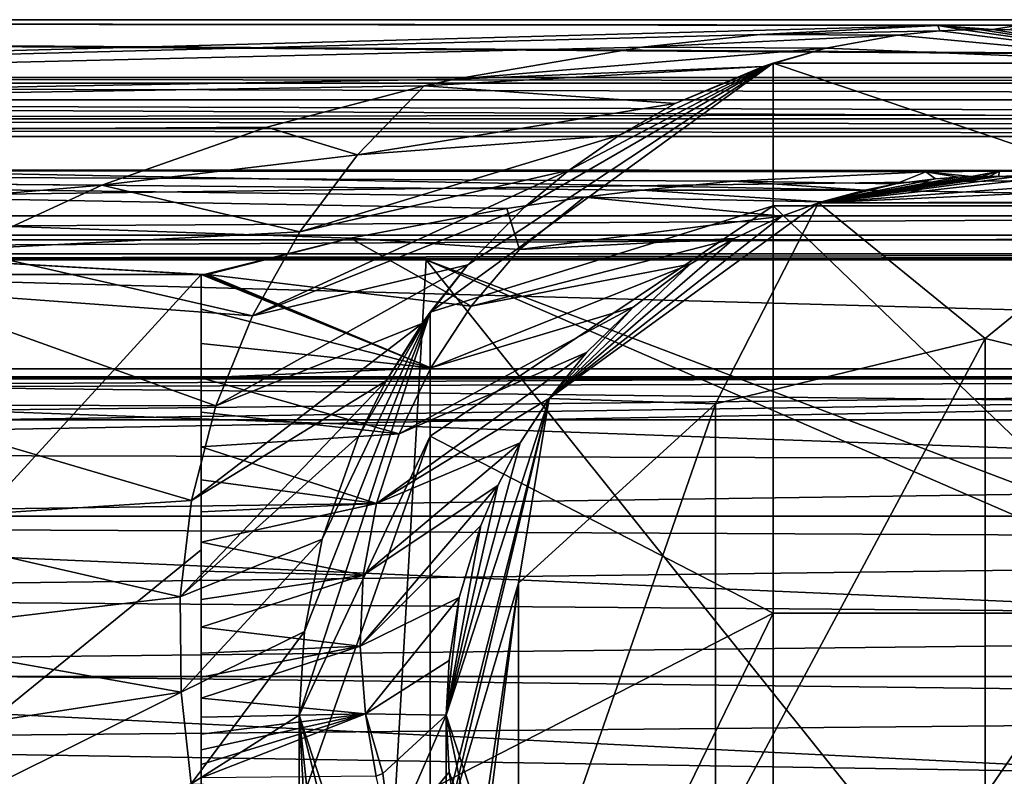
# Model space of a CAD drawing. Header units: millimetres. Extents: x -110 to 163, y -50 to 19.
# Tile 228 of 256: x -20 to 0, y -10 to 5. Entities that reach past the tile are written whole.
import ezdxf

# ---------------------------------------------------------------- set-up
doc = ezdxf.new("R2010")
doc.units = ezdxf.units.MM
doc.header["$LTSCALE"] = 65.185185
for name, color, linetype in [('12', 7, 'CONTINUOUS'), ('126', 7, 'CONTINUOUS'), ('13', 7, 'CONTINUOUS'), ('130', 7, 'CONTINUOUS'), ('131', 7, 'CONTINUOUS'), ('147', 7, 'CONTINUOUS'), ('198', 7, 'CONTINUOUS'), ('233', 7, 'CONTINUOUS'), ('366', 7, 'CONTINUOUS'), ('367', 7, 'CONTINUOUS'), ('368', 7, 'CONTINUOUS'), ('37', 7, 'CONTINUOUS'), ('371', 7, 'CONTINUOUS'), ('374', 7, 'CONTINUOUS'), ('375', 7, 'CONTINUOUS'), ('376', 7, 'CONTINUOUS'), ('377', 7, 'CONTINUOUS'), ('44', 7, 'CONTINUOUS'), ('6107', 7, 'CONTINUOUS'), ('6114', 7, 'CONTINUOUS'), ('6115', 7, 'CONTINUOUS'), ('6121', 7, 'CONTINUOUS'), ('6127', 7, 'CONTINUOUS'), ('6128', 7, 'CONTINUOUS')]:
    doc.layers.add(name, color=color, linetype=linetype)

msp = doc.modelspace()

# ---------------------------------------------------------------- linework, layer by layer
at = {"layer": '12', "linetype": 'CONTINUOUS'}
for points in [[(-40.278, -2.968, -12), (36, -2.968, -12), (-40.278, -27.632, -12), (-40.278, -2.968, -12)], [(-40.278, -27.632, -12), (36, -2.968, -12), (36, -15.3, -12), (-40.278, -27.632, -12)]]:
    msp.add_3dface(points, dxfattribs=at)
at = {"layer": '126', "linetype": 'CONTINUOUS'}
for points in [[(0.083, 2, 3.85), (0.276, 1.997, 3.933), (-3.399, 1.462, 67.5), (0.083, 2, 3.85)], [(-0.086, 2, 3.851), (0.083, 2, 3.85), (-3.399, 1.462, 67.5), (-0.086, 2, 3.851)], [(-0.28, 1.996, 3.935), (-0.086, 2, 3.851), (-3.399, 1.462, 67.5), (-0.28, 1.996, 3.935)], [(0.276, 1.997, 3.933), (0.547, 1.986, 4.188), (-3.399, 1.462, 67.5), (0.276, 1.997, 3.933)], [(-0.553, 1.986, 4.195), (-0.28, 1.996, 3.935), (-3.399, 1.462, 67.5), (-0.553, 1.986, 4.195)], [(0.547, 1.986, 4.188), (1.005, 1.954, 4.913), (-3.399, 1.462, 67.5), (0.547, 1.986, 4.188)], [(-1.013, 1.953, 4.927), (-0.553, 1.986, 4.195), (-3.399, 1.462, 67.5), (-1.013, 1.953, 4.927)], [(1.005, 1.954, 4.913), (1.815, 1.849, 6.735), (-3.399, 1.462, 67.5), (1.005, 1.954, 4.913)], [(-1.821, 1.848, 6.748), (-1.013, 1.953, 4.927), (-3.399, 1.462, 67.5), (-1.821, 1.848, 6.748)], [(1.815, 1.849, 6.735), (2.451, 1.724, 8.402), (-3.399, 1.462, 67.5), (1.815, 1.849, 6.735)], [(-2.453, 1.723, 8.409), (-1.821, 1.848, 6.748), (-3.399, 1.462, 67.5), (-2.453, 1.723, 8.409)], [(2.451, 1.724, 8.402), (3.342, 1.48, 10.899), (-3.399, 1.462, 67.5), (2.451, 1.724, 8.402)], [(-3.34, 1.481, 10.894), (-2.453, 1.723, 8.409), (-3.399, 1.462, 67.5), (-3.34, 1.481, 10.894)], [(-8.899, -2.534, 67.5), (-4.152, 1.186, 13.256), (-3.399, 1.462, 67.5), (-8.899, -2.534, 67.5)], [(-4.152, 1.186, 13.256), (-3.34, 1.481, 10.894), (-3.399, 1.462, 67.5), (-4.152, 1.186, 13.256)], [(-3.399, 1.462, 67.5), (3.342, 1.48, 10.899), (3.399, 1.462, 67.5), (-3.399, 1.462, 67.5)], [(-5.125, 0.733, 16.153), (-4.152, 1.186, 13.256), (-8.899, -2.534, 67.5), (-5.125, 0.733, 16.153)], [(-6.02, 0.206, 18.87), (-5.125, 0.733, 16.153), (-8.899, -2.534, 67.5), (-6.02, 0.206, 18.87)], [(-7.183, -0.669, 22.465), (-6.02, 0.206, 18.87), (-8.899, -2.534, 67.5), (-7.183, -0.669, 22.465)], [(-8.135, -1.596, 25.48), (-7.183, -0.669, 22.465), (-8.899, -2.534, 67.5), (-8.135, -1.596, 25.48)], [(-8.894, -2.528, 27.948), (-8.135, -1.596, 25.48), (-8.899, -2.534, 67.5), (-8.894, -2.528, 27.948)], [(-11, -9, 67.5), (-9.491, -3.439, 29.954), (-8.899, -2.534, 67.5), (-11, -9, 67.5)], [(-9.491, -3.439, 29.954), (-8.894, -2.528, 27.948), (-8.899, -2.534, 67.5), (-9.491, -3.439, 29.954)], [(-9.949, -4.307, 31.56), (-9.491, -3.439, 29.954), (-11, -9, 67.5), (-9.949, -4.307, 31.56)], [(-10.295, -5.125, 32.84), (-9.949, -4.307, 31.56), (-11, -9, 67.5), (-10.295, -5.125, 32.84)], [(-10.735, -6.599, 34.657), (-10.295, -5.125, 32.84), (-11, -9, 67.5), (-10.735, -6.599, 34.657)], [(-10.943, -7.881, 35.784), (-10.735, -6.599, 34.657), (-11, -9, 67.5), (-10.943, -7.881, 35.784)], [(-11, -9, 36.46), (-10.943, -7.881, 35.784), (-11, -9, 67.5), (-11, -9, 36.46)]]:
    msp.add_3dface(points, dxfattribs=at)
at = {"layer": '13', "linetype": 'CONTINUOUS'}
for points in [[(-39.325, 0.297, -8.5), (-36, -8.719, -8.5), (-13.167, -30.177, -8.5), (-39.325, 0.297, -8.5)], [(-11.412, 0.297, -8.5), (-39.325, 0.297, -8.5), (-13.167, -30.177, -8.5), (-11.412, 0.297, -8.5)], [(12.99, -30.177, -8.5), (-11.412, 0.297, -8.5), (-13.167, -30.177, -8.5), (12.99, -30.177, -8.5)], [(16.5, 0.297, -8.5), (-11.412, 0.297, -8.5), (16.5, -10.3, -8.5), (16.5, 0.297, -8.5)], [(16.5, -10.3, -8.5), (-11.412, 0.297, -8.5), (12.99, -10.3, -8.5), (16.5, -10.3, -8.5)], [(12.99, -10.3, -8.5), (-11.412, 0.297, -8.5), (12.99, -30.177, -8.5), (12.99, -10.3, -8.5)], [(-13.167, -30.177, -8.5), (-36, -8.719, -8.5), (-36, -21.881, -8.5), (-13.167, -30.177, -8.5)]]:
    msp.add_3dface(points, dxfattribs=at)
at = {"layer": '130', "linetype": 'CONTINUOUS'}
for points in [[(-8.899, -2.534, 67.5), (-3.399, 1.462, 67.5), (-5.5, -2.645, 81.955), (-8.899, -2.534, 67.5)], [(-5.5, -2.645, 81.955), (-3.399, 1.462, 67.5), (0, -1.307, 82.572), (-5.5, -2.645, 81.955)], [(-3.399, 1.462, 67.5), (3.399, 1.462, 67.5), (0, -1.307, 82.572), (-3.399, 1.462, 67.5)], [(0, -1.307, 82.572), (3.399, 1.462, 67.5), (5.5, -2.645, 81.955), (0, -1.307, 82.572)], [(0, -10.632, 94.885), (-5.5, -11.589, 93.764), (0, -1.307, 82.572), (0, -10.632, 94.885)], [(-5.5, -11.589, 93.764), (-5.5, -2.645, 81.955), (0, -1.307, 82.572), (-5.5, -11.589, 93.764)], [(0, -10.632, 94.885), (0, -1.307, 82.572), (5.5, -2.645, 81.955), (0, -10.632, 94.885)], [(-11, -9, 67.5), (-8.899, -2.534, 67.5), (-11, -10.912, 77.089), (-11, -9, 67.5)], [(-11, -10.912, 77.089), (-8.899, -2.534, 67.5), (-11, -11.296, 77.967), (-11, -10.912, 77.089)], [(-11, -11.296, 77.967), (-8.899, -2.534, 67.5), (-9.526, -6.302, 80.269), (-11, -11.296, 77.967)], [(-9.526, -6.302, 80.269), (-8.899, -2.534, 67.5), (-5.5, -2.645, 81.955), (-9.526, -6.302, 80.269)], [(-5.5, -11.589, 93.764), (-9.526, -14.202, 90.701), (-5.5, -2.645, 81.955), (-5.5, -11.589, 93.764)], [(-9.526, -14.202, 90.701), (-9.526, -6.302, 80.269), (-5.5, -2.645, 81.955), (-9.526, -14.202, 90.701)], [(5.5, -11.589, 93.764), (0, -10.632, 94.885), (5.5, -2.645, 81.955), (5.5, -11.589, 93.764)], [(-9.526, -14.202, 90.701), (-11, -17.772, 86.517), (-9.526, -6.302, 80.269), (-9.526, -14.202, 90.701)], [(-9.526, -6.302, 80.269), (-11, -17.772, 86.517), (-11, -16.364, 85.219), (-9.526, -6.302, 80.269)], [(-11, -11.296, 77.967), (-9.526, -6.302, 80.269), (-11, -16.364, 85.219), (-11, -11.296, 77.967)]]:
    msp.add_3dface(points, dxfattribs=at)
at = {"layer": '131', "linetype": 'CONTINUOUS'}
for points in [[(-11, -9, 67.5), (-11, -10.912, 77.089), (-9.526, -15.992, 74.98), (-11, -9, 67.5)], [(-8.899, -15.466, 67.5), (-11, -9, 67.5), (-9.526, -15.992, 74.98), (-8.899, -15.466, 67.5)]]:
    msp.add_3dface(points, dxfattribs=at)
at = {"layer": '147', "linetype": 'CONTINUOUS'}
for points in [[(-11, -9, 36.46), (-11, -9, 67.5), (-8.899, -15.466, 67.5), (-11, -9, 36.46)], [(-11, -9, 36.46), (-8.899, -15.466, 67.5), (-10.939, -10.161, 36.871), (-11, -9, 36.46)], [(-10.939, -10.161, 36.871), (-8.899, -15.466, 67.5), (-10.763, -11.272, 37), (-10.939, -10.161, 36.871)]]:
    msp.add_3dface(points, dxfattribs=at)
at = {"layer": '198', "linetype": 'CONTINUOUS'}
for points in [[(36, -2.968, -12), (-40.278, -2.968, -12), (-40.278, -2.09, -12.522), (36, -2.968, -12)], [(36, -2.968, -12), (-40.278, -2.09, -12.522), (36, -2.09, -12.522), (36, -2.968, -12)], [(-40.278, -2.09, -12.522), (-40.278, -2.129, -13.543), (36, -2.09, -12.522), (-40.278, -2.09, -12.522)], [(36, -2.09, -12.522), (-40.278, -2.129, -13.543), (-2.139, -2.129, -13.543), (36, -2.09, -12.522)], [(36, -2.129, -13.543), (36, -2.09, -12.522), (-2.139, -2.129, -13.543), (36, -2.129, -13.543)]]:
    msp.add_3dface(points, dxfattribs=at)
at = {"layer": '233', "color": 7, "linetype": 'CONTINUOUS', "true_color": 0x0303ff}
for points in [[(-103, 5.2), (-98, 5.2), (75, 4.02, -6.854), (-103, 5.2)], [(-75, 4.02, -6.854), (-103, 5.2), (75, 4.02, -6.854), (-75, 4.02, -6.854)], [(0.697, 5.085, 2.171), (105.6, 5.2), (-98, 5.2), (0.697, 5.085, 2.171)], [(-98, 5.2), (105.6, 5.2), (75, 4.02, -6.854), (-98, 5.2)], [(-0.964, 5.081, 2.208), (0.697, 5.085, 2.171), (-98, 5.2), (-0.964, 5.081, 2.208)], [(-98, 2.454, 10.25), (-0.964, 5.081, 2.208), (-98, 5.2), (-98, 2.454, 10.25)], [(-4.592, 4.897, 3.514), (-0.964, 5.081, 2.208), (-98, 2.454, 10.25), (-4.592, 4.897, 3.514)], [(-7.004, 4.638, 4.769), (-4.592, 4.897, 3.514), (-98, 2.454, 10.25), (-7.004, 4.638, 4.769)], [(-10.826, 3.989, 6.942), (-7.004, 4.638, 4.769), (-98, 2.454, 10.25), (-10.826, 3.989, 6.942)], [(-11.45, 3.853, 7.308), (-10.826, 3.989, 6.942), (-98, 2.454, 10.25), (-11.45, 3.853, 7.308)], [(-14.665, 3.008, 9.224), (-11.45, 3.853, 7.308), (-98, 2.454, 10.25), (-14.665, 3.008, 9.224)], [(-18.032, 1.82, 11.277), (-14.665, 3.008, 9.224), (-98, 2.454, 10.25), (-18.032, 1.82, 11.277)], [(-98, -5.05, 17.754), (-18.032, 1.82, 11.277), (-98, 2.454, 10.25), (-98, -5.05, 17.754)], [(-20.883, 0.507, 13.053), (-18.032, 1.82, 11.277), (-98, -5.05, 17.754), (-20.883, 0.507, 13.053)]]:
    msp.add_3dface(points, dxfattribs=at)
at = {"layer": '366', "linetype": 'CONTINUOUS'}
for points in [[(-3.251, 4.617, 8.686), (4.326, 4.315, 67.5), (-1.79, 4.885, 5.755), (-3.251, 4.617, 8.686)], [(-1.79, 4.885, 5.755), (4.326, 4.315, 67.5), (-0.922, 4.97, 4.43), (-1.79, 4.885, 5.755)], [(-0.922, 4.97, 4.43), (4.326, 4.315, 67.5), (-0.442, 4.993, 3.985), (-0.922, 4.97, 4.43)], [(-0.442, 4.993, 3.985), (4.326, 4.315, 67.5), (-0.122, 4.999, 3.853), (-0.442, 4.993, 3.985)], [(-0.122, 4.999, 3.853), (4.326, 4.315, 67.5), (0.158, 4.999, 3.861), (-0.122, 4.999, 3.853)], [(0.158, 4.999, 3.861), (4.326, 4.315, 67.5), (0.489, 4.991, 4.016), (0.158, 4.999, 3.861)], [(-4.531, 4.247, 11.527), (-4.326, 4.315, 67.5), (-3.251, 4.617, 8.686), (-4.531, 4.247, 11.527)], [(-4.326, 4.315, 67.5), (4.326, 4.315, 67.5), (-3.251, 4.617, 8.686), (-4.326, 4.315, 67.5)], [(-11.326, -0.771, 67.5), (-4.326, 4.315, 67.5), (-10.558, 0.194, 25.996), (-11.326, -0.771, 67.5)], [(-10.558, 0.194, 25.996), (-4.326, 4.315, 67.5), (-9.402, 1.374, 23.104), (-10.558, 0.194, 25.996)], [(-9.402, 1.374, 23.104), (-4.326, 4.315, 67.5), (-8.492, 2.13, 20.876), (-9.402, 1.374, 23.104)], [(-8.492, 2.13, 20.876), (-4.326, 4.315, 67.5), (-7.466, 2.843, 18.399), (-8.492, 2.13, 20.876)], [(-7.466, 2.843, 18.399), (-4.326, 4.315, 67.5), (-6.327, 3.489, 15.691), (-7.466, 2.843, 18.399)], [(-6.327, 3.489, 15.691), (-4.326, 4.315, 67.5), (-4.531, 4.247, 11.527), (-6.327, 3.489, 15.691)], [(-11.489, -1, 28.39), (-11.326, -0.771, 67.5), (-10.558, 0.194, 25.996), (-11.489, -1, 28.39)], [(-14, -9, 67.5), (-11.326, -0.771, 67.5), (-14, -9, 36.46), (-14, -9, 67.5)], [(-14, -9, 36.46), (-11.326, -0.771, 67.5), (-13.895, -7.292, 35.617), (-14, -9, 36.46)], [(-13.895, -7.292, 35.617), (-11.326, -0.771, 67.5), (-13.531, -5.408, 34.197), (-13.895, -7.292, 35.617)], [(-13.531, -5.408, 34.197), (-11.326, -0.771, 67.5), (-12.79, -3.307, 31.925), (-13.531, -5.408, 34.197)], [(-12.79, -3.307, 31.925), (-11.326, -0.771, 67.5), (-12.224, -2.175, 30.346), (-12.79, -3.307, 31.925)], [(-12.224, -2.175, 30.346), (-11.326, -0.771, 67.5), (-11.489, -1, 28.39), (-12.224, -2.175, 30.346)]]:
    msp.add_3dface(points, dxfattribs=at)
at = {"layer": '367', "linetype": 'CONTINUOUS'}
for points in [[(-14, -9, 67.5), (-14, -9, 36.46), (-13.923, -10.462, 36.869), (-14, -9, 67.5)], [(-11.326, -17.229, 67.5), (-14, -9, 67.5), (-12.338, -15.615, 36.1), (-11.326, -17.229, 67.5)], [(-12.338, -15.615, 36.1), (-14, -9, 67.5), (-13.698, -11.892, 37), (-12.338, -15.615, 36.1)], [(-13.698, -11.892, 37), (-14, -9, 67.5), (-13.923, -10.462, 36.869), (-13.698, -11.892, 37)]]:
    msp.add_3dface(points, dxfattribs=at)
at = {"layer": '368', "linetype": 'CONTINUOUS'}
for points in [[(-0.964, 5.081, 2.208), (-4.592, 4.897, 3.514), (-0.922, 4.97, 4.43), (-0.964, 5.081, 2.208)], [(0.697, 5.085, 2.171), (-0.964, 5.081, 2.208), (0.158, 4.999, 3.861), (0.697, 5.085, 2.171)], [(-0.964, 5.081, 2.208), (-0.922, 4.97, 4.43), (-0.442, 4.993, 3.985), (-0.964, 5.081, 2.208)], [(-0.964, 5.081, 2.208), (-0.442, 4.993, 3.985), (-0.122, 4.999, 3.853), (-0.964, 5.081, 2.208)], [(-0.964, 5.081, 2.208), (-0.122, 4.999, 3.853), (0.158, 4.999, 3.861), (-0.964, 5.081, 2.208)], [(0.697, 5.085, 2.171), (0.158, 4.999, 3.861), (0.489, 4.991, 4.016), (0.697, 5.085, 2.171)], [(-4.592, 4.897, 3.514), (-7.004, 4.638, 4.769), (-1.79, 4.885, 5.755), (-4.592, 4.897, 3.514)], [(-7.004, 4.638, 4.769), (-3.251, 4.617, 8.686), (-1.79, 4.885, 5.755), (-7.004, 4.638, 4.769)], [(-4.592, 4.897, 3.514), (-1.79, 4.885, 5.755), (-0.922, 4.97, 4.43), (-4.592, 4.897, 3.514)], [(-7.004, 4.638, 4.769), (-10.826, 3.989, 6.942), (-3.251, 4.617, 8.686), (-7.004, 4.638, 4.769)], [(-10.826, 3.989, 6.942), (-4.531, 4.247, 11.527), (-3.251, 4.617, 8.686), (-10.826, 3.989, 6.942)], [(-10.826, 3.989, 6.942), (-11.45, 3.853, 7.308), (-4.531, 4.247, 11.527), (-10.826, 3.989, 6.942)], [(-11.45, 3.853, 7.308), (-6.327, 3.489, 15.691), (-4.531, 4.247, 11.527), (-11.45, 3.853, 7.308)], [(-11.45, 3.853, 7.308), (-14.665, 3.008, 9.224), (-12.812, 2.438, 10.768), (-11.45, 3.853, 7.308)], [(-6.327, 3.489, 15.691), (-11.45, 3.853, 7.308), (-12.812, 2.438, 10.768), (-6.327, 3.489, 15.691)], [(-7.466, 2.843, 18.399), (-6.327, 3.489, 15.691), (-12.812, 2.438, 10.768), (-7.466, 2.843, 18.399)], [(-14.665, 3.008, 9.224), (-18.032, 1.82, 11.277), (-12.812, 2.438, 10.768), (-14.665, 3.008, 9.224)], [(-8.492, 2.13, 20.876), (-7.466, 2.843, 18.399), (-13.987, 0.868, 14.116), (-8.492, 2.13, 20.876)], [(-13.987, 0.868, 14.116), (-7.466, 2.843, 18.399), (-12.812, 2.438, 10.768), (-13.987, 0.868, 14.116)], [(-18.032, 1.82, 11.277), (-13.987, 0.868, 14.116), (-12.812, 2.438, 10.768), (-18.032, 1.82, 11.277)], [(-9.402, 1.374, 23.104), (-8.492, 2.13, 20.876), (-14.957, -0.845, 17.311), (-9.402, 1.374, 23.104)], [(-14.957, -0.845, 17.311), (-8.492, 2.13, 20.876), (-13.987, 0.868, 14.116), (-14.957, -0.845, 17.311)], [(-18.032, 1.82, 11.277), (-20.883, 0.507, 13.053), (-13.987, 0.868, 14.116), (-18.032, 1.82, 11.277)], [(-10.558, 0.194, 25.996), (-9.402, 1.374, 23.104), (-14.957, -0.845, 17.311), (-10.558, 0.194, 25.996)], [(-20.883, 0.507, 13.053), (-14.957, -0.845, 17.311), (-13.987, 0.868, 14.116), (-20.883, 0.507, 13.053)], [(-20.883, 0.507, 13.053), (-22.339, -0.304, 13.977), (-14.957, -0.845, 17.311), (-20.883, 0.507, 13.053)], [(-11.489, -1, 28.39), (-10.558, 0.194, 25.996), (-15.702, -2.683, 20.301), (-11.489, -1, 28.39)], [(-15.702, -2.683, 20.301), (-10.558, 0.194, 25.996), (-14.957, -0.845, 17.311), (-15.702, -2.683, 20.301)], [(-15.702, -2.683, 20.301), (-22.339, -0.304, 13.977), (-22.839, -2.666, 16.367), (-15.702, -2.683, 20.301)], [(-22.339, -0.304, 13.977), (-15.702, -2.683, 20.301), (-14.957, -0.845, 17.311), (-22.339, -0.304, 13.977)], [(-12.224, -2.175, 30.346), (-11.489, -1, 28.39), (-16.199, -4.614, 23.013), (-12.224, -2.175, 30.346)], [(-16.199, -4.614, 23.013), (-11.489, -1, 28.39), (-15.702, -2.683, 20.301), (-16.199, -4.614, 23.013)], [(-12.79, -3.307, 31.925), (-12.224, -2.175, 30.346), (-16.432, -6.586, 25.346), (-12.79, -3.307, 31.925)], [(-16.432, -6.586, 25.346), (-12.224, -2.175, 30.346), (-16.199, -4.614, 23.013), (-16.432, -6.586, 25.346)], [(-23.068, -5.055, 18.486), (-16.199, -4.614, 23.013), (-22.839, -2.666, 16.367), (-23.068, -5.055, 18.486)], [(-16.199, -4.614, 23.013), (-15.702, -2.683, 20.301), (-22.839, -2.666, 16.367), (-16.199, -4.614, 23.013)], [(-13.531, -5.408, 34.197), (-12.79, -3.307, 31.925), (-16.432, -6.586, 25.346), (-13.531, -5.408, 34.197)], [(-16.432, -6.586, 25.346), (-16.199, -4.614, 23.013), (-23.068, -5.055, 18.486), (-16.432, -6.586, 25.346)], [(-22.992, -7.362, 20.238), (-16.432, -6.586, 25.346), (-23.068, -5.055, 18.486), (-22.992, -7.362, 20.238)], [(-16.414, -8.53, 27.168), (-13.531, -5.408, 34.197), (-16.432, -6.586, 25.346), (-16.414, -8.53, 27.168)], [(-13.895, -7.292, 35.617), (-13.531, -5.408, 34.197), (-16.414, -8.53, 27.168), (-13.895, -7.292, 35.617)], [(-16.414, -8.53, 27.168), (-16.432, -6.586, 25.346), (-22.992, -7.362, 20.238), (-16.414, -8.53, 27.168)], [(-22.677, -9.497, 21.552), (-16.414, -8.53, 27.168), (-22.992, -7.362, 20.238), (-22.677, -9.497, 21.552)], [(-16.206, -10.403, 28.338), (-13.895, -7.292, 35.617), (-16.414, -8.53, 27.168), (-16.206, -10.403, 28.338)], [(-14, -9, 36.46), (-13.895, -7.292, 35.617), (-16.206, -10.403, 28.338), (-14, -9, 36.46)], [(-22.25, -11.433, 22.379), (-16.414, -8.53, 27.168), (-22.677, -9.497, 21.552), (-22.25, -11.433, 22.379)], [(-16.206, -10.403, 28.338), (-16.414, -8.53, 27.168), (-22.25, -11.433, 22.379), (-16.206, -10.403, 28.338)]]:
    msp.add_3dface(points, dxfattribs=at)
at = {"layer": '37', "linetype": 'CONTINUOUS'}
for points in [[(-16, -5.625, 8.5), (-36, -21.881, 8.5), (-16, -0.003, 8.5), (-16, -5.625, 8.5)], [(-16, -0.003, 8.5), (-36, -21.881, 8.5), (-34.767, -0.003, 8.5), (-16, -0.003, 8.5)], [(-16, -11.3, 8.5), (-36, -21.881, 8.5), (-16, -5.625, 8.5), (-16, -11.3, 8.5)]]:
    msp.add_3dface(points, dxfattribs=at)
at = {"layer": '371', "linetype": 'CONTINUOUS'}
msp.add_3dface([(-13.923, -10.462, 36.869), (-14, -9, 36.46), (-16.206, -10.403, 28.338), (-13.923, -10.462, 36.869)], dxfattribs=at)
at = {"layer": '374', "linetype": 'CONTINUOUS'}
for points in [[(-4.326, 4.315, 67.5), (-11.326, -0.771, 67.5), (-4.326, 1.398, 82.162), (-4.326, 4.315, 67.5)], [(4.326, 4.315, 67.5), (-4.326, 4.315, 67.5), (4.326, 1.398, 82.162), (4.326, 4.315, 67.5)], [(4.326, 1.398, 82.162), (-4.326, 4.315, 67.5), (-4.326, 1.398, 82.162), (4.326, 1.398, 82.162)], [(-4.326, 1.398, 82.162), (-11.326, -0.771, 67.5), (-11.326, -3.3, 80.216), (-4.326, 1.398, 82.162)], [(-4.326, -6.918, 94.603), (-4.326, 1.398, 82.162), (-11.326, -3.3, 80.216), (-4.326, -6.918, 94.603)], [(-4.326, -6.918, 94.603), (4.326, -6.918, 94.603), (-4.326, 1.398, 82.162), (-4.326, -6.918, 94.603)], [(4.326, -6.918, 94.603), (4.326, 1.398, 82.162), (-4.326, 1.398, 82.162), (4.326, -6.918, 94.603)], [(-11.326, -0.771, 67.5), (-14, -9, 67.5), (-11.326, -3.3, 80.216), (-11.326, -0.771, 67.5)], [(-11.326, -3.3, 80.216), (-14, -9, 67.5), (-14, -10.903, 77.067), (-11.326, -3.3, 80.216)], [(-11.326, -10.513, 91.006), (-11.326, -3.3, 80.216), (-14, -10.903, 77.067), (-11.326, -10.513, 91.006)], [(-11.326, -10.513, 91.006), (-4.326, -6.918, 94.603), (-11.326, -3.3, 80.216), (-11.326, -10.513, 91.006)], [(-11.326, -10.513, 91.006), (-11.325, -21.307, 98.211), (-4.326, -6.918, 94.603), (-11.326, -10.513, 91.006)], [(-11.325, -21.307, 98.211), (-4.325, -19.365, 102.91), (-4.326, -6.918, 94.603), (-11.325, -21.307, 98.211)], [(-4.326, -6.918, 94.603), (-4.325, -19.365, 102.91), (4.326, -6.918, 94.603), (-4.326, -6.918, 94.603)], [(-4.325, -19.365, 102.91), (4.327, -19.365, 102.91), (4.326, -6.918, 94.603), (-4.325, -19.365, 102.91)]]:
    msp.add_3dface(points, dxfattribs=at)
at = {"layer": '375', "linetype": 'CONTINUOUS'}
msp.add_3dface([(-14, -9, 67.5), (-11.326, -17.229, 67.5), (-14, -10.903, 77.067), (-14, -9, 67.5)], dxfattribs=at)
at = {"layer": '376', "linetype": 'CONTINUOUS'}
for points in [[(-75, 4.02, -6.854), (75, 4.02, -6.854), (70.333, 3.901, -7.193), (-75, 4.02, -6.854)], [(-75, 4.02, -6.854), (70.333, 3.901, -7.193), (-70.333, 3.901, -7.193), (-75, 4.02, -6.854)], [(70.333, 3.901, -7.193), (65.889, 3.561, -8.183), (-70.333, 3.901, -7.193), (70.333, 3.901, -7.193)], [(65.889, 3.561, -8.183), (-65.889, 3.561, -8.183), (-70.333, 3.901, -7.193), (65.889, 3.561, -8.183)], [(65.889, 3.561, -8.183), (62.694, 3.175, -9.364), (-65.889, 3.561, -8.183), (65.889, 3.561, -8.183)], [(-65.889, 3.561, -8.183), (62.694, 3.175, -9.364), (0, 3.248, -9.134), (-65.889, 3.561, -8.183)], [(-62.694, 3.175, -9.364), (-65.889, 3.561, -8.183), (0, 3.248, -9.134), (-62.694, 3.175, -9.364)]]:
    msp.add_3dface(points, dxfattribs=at)
at = {"layer": '377', "linetype": 'CONTINUOUS'}
for points in [[(62.694, 3.175, -9.364), (-62.694, 3.175, -9.364), (0, 3.248, -9.134), (62.694, 3.175, -9.364)], [(62.694, 3.175, -9.364), (61.386, 2.979, -9.918), (-62.694, 3.175, -9.364), (62.694, 3.175, -9.364)], [(61.386, 2.979, -9.918), (-61.386, 2.979, -9.918), (-62.694, 3.175, -9.364), (61.386, 2.979, -9.918)], [(61.386, 2.979, -9.918), (60.382, 2.817, -10.359), (-61.386, 2.979, -9.918), (61.386, 2.979, -9.918)], [(60.382, 2.817, -10.359), (-60.382, 2.817, -10.359), (-61.386, 2.979, -9.918), (60.382, 2.817, -10.359)], [(60.382, 2.817, -10.359), (51.324, 0.709, -14.669), (-60.382, 2.817, -10.359), (60.382, 2.817, -10.359)], [(51.324, 0.709, -14.669), (-51.324, 0.709, -14.669), (-60.382, 2.817, -10.359), (51.324, 0.709, -14.669)], [(51.324, 0.709, -14.669), (44.423, -1.926, -18.201), (-51.324, 0.709, -14.669), (51.324, 0.709, -14.669)], [(44.423, -1.926, -18.201), (-44.423, -1.926, -18.201), (-51.324, 0.709, -14.669), (44.423, -1.926, -18.201)], [(44.423, -1.926, -18.201), (39.234, -4.934, -20.947), (-44.423, -1.926, -18.201), (44.423, -1.926, -18.201)], [(39.234, -4.934, -20.947), (-39.234, -4.934, -20.947), (-44.423, -1.926, -18.201), (39.234, -4.934, -20.947)], [(39.234, -4.934, -20.947), (35.467, -8.209, -22.903), (-39.234, -4.934, -20.947), (39.234, -4.934, -20.947)], [(35.467, -8.209, -22.903), (-35.467, -8.209, -22.903), (-39.234, -4.934, -20.947), (35.467, -8.209, -22.903)], [(35.467, -8.209, -22.903), (33.038, -11.616, -24.077), (-35.467, -8.209, -22.903), (35.467, -8.209, -22.903)], [(33.038, -11.616, -24.077), (-33.038, -11.616, -24.077), (-35.467, -8.209, -22.903), (33.038, -11.616, -24.077)]]:
    msp.add_3dface(points, dxfattribs=at)
at = {"layer": '44', "linetype": 'CONTINUOUS'}
for points in [[(-16, -5.625, 8.5), (-16, -0.003, 8.5), (-16, -0.711, 9.77), (-16, -5.625, 8.5)], [(-16, -11.3, 8.5), (-16, -5.625, 8.5), (-16, -0.711, 9.77), (-16, -11.3, 8.5)], [(-16, -1.414, 11.043), (-16, -11.3, 8.5), (-16, -0.711, 9.77), (-16, -1.414, 11.043)], [(-16, -2.111, 12.306), (-16, -11.3, 8.5), (-16, -1.414, 11.043), (-16, -2.111, 12.306)], [(-16, -2.813, 13.572), (-16, -11.3, 8.5), (-16, -2.111, 12.306), (-16, -2.813, 13.572)], [(-16, -3.517, 14.819), (-16, -11.3, 8.5), (-16, -2.813, 13.572), (-16, -3.517, 14.819)], [(-16, -4.195, 15.99), (-16, -11.3, 8.5), (-16, -3.517, 14.819), (-16, -4.195, 15.99)], [(-16, -4.844, 17.072), (-16, -11.3, 8.5), (-16, -4.195, 15.99), (-16, -4.844, 17.072)], [(-16, -5.466, 18.064), (-16, -11.3, 8.5), (-16, -4.844, 17.072), (-16, -5.466, 18.064)], [(-16, -6.062, 18.964), (-16, -11.3, 8.5), (-16, -5.466, 18.064), (-16, -6.062, 18.964)], [(-16, -6.638, 19.781), (-16, -11.3, 8.5), (-16, -6.062, 18.964), (-16, -6.638, 19.781)], [(-16, -7.2, 20.52), (-16, -11.3, 8.5), (-16, -6.638, 19.781), (-16, -7.2, 20.52)], [(-16, -7.736, 21.166), (-16, -11.3, 8.5), (-16, -7.2, 20.52), (-16, -7.736, 21.166)], [(-16, -8.22, 21.698), (-16, -11.3, 8.5), (-16, -7.736, 21.166), (-16, -8.22, 21.698)], [(-16, -8.65, 22.123), (-16, -11.3, 8.5), (-16, -8.22, 21.698), (-16, -8.65, 22.123)], [(-16, -9.037, 22.468), (-16, -11.3, 8.5), (-16, -8.65, 22.123), (-16, -9.037, 22.468)], [(-16, -11.3, 22.5), (-16, -11.3, 8.5), (-16, -9.037, 22.468), (-16, -11.3, 22.5)], [(-16, -9.389, 22.747), (-16, -11.3, 22.5), (-16, -9.037, 22.468), (-16, -9.389, 22.747)], [(-16, -14.64, 22.5), (-16, -11.3, 22.5), (-16, -9.389, 22.747), (-16, -14.64, 22.5)], [(-16, -9.709, 22.972), (-16, -14.64, 22.5), (-16, -9.389, 22.747), (-16, -9.709, 22.972)], [(-16, -10.004, 23.153), (-16, -14.64, 22.5), (-16, -9.709, 22.972), (-16, -10.004, 23.153)], [(-16, -13.301, 23.264), (-16, -14.64, 22.5), (-16, -10.004, 23.153), (-16, -13.301, 23.264)], [(-16, -10.277, 23.298), (-16, -13.301, 23.264), (-16, -10.004, 23.153), (-16, -10.277, 23.298)]]:
    msp.add_3dface(points, dxfattribs=at)
at = {"layer": '6107', "linetype": 'CONTINUOUS'}
for points in [[(-11, -9, 36.46), (-12.12, -11.559, 29.776), (-12.293, -10.189, 29.58), (-11, -9, 36.46)], [(-11, -9, 36.46), (-10.939, -10.161, 36.871), (-12.12, -11.559, 29.776), (-11, -9, 36.46)], [(-12.293, -10.189, 29.58), (-12.12, -11.559, 29.776), (-12.427, -10.247, 29.244), (-12.293, -10.189, 29.58)], [(-10.939, -10.161, 36.871), (-10.763, -11.272, 37), (-12.12, -11.559, 29.776), (-10.939, -10.161, 36.871)]]:
    msp.add_3dface(points, dxfattribs=at)
at = {"layer": '6114', "linetype": 'CONTINUOUS'}
for points in [[(-53.6, 0.42, -8.131), (-39.325, 0.297, -8.5), (16.5, 0.42, -8.131), (-53.6, 0.42, -8.131)], [(-39.325, 0.297, -8.5), (16.5, 0.359, -8.316), (16.5, 0.42, -8.131), (-39.325, 0.297, -8.5)], [(-39.325, 0.297, -8.5), (-11.412, 0.297, -8.5), (16.5, 0.359, -8.316), (-39.325, 0.297, -8.5)], [(-11.412, 0.297, -8.5), (16.5, 0.297, -8.5), (16.5, 0.359, -8.316), (-11.412, 0.297, -8.5)]]:
    msp.add_3dface(points, dxfattribs=at)
at = {"layer": '6115', "linetype": 'CONTINUOUS'}
for points in [[(-46.053, -3.641, -15.597), (45.5, -3.853, -15.846), (36, -2.129, -13.543), (-46.053, -3.641, -15.597)], [(-45.456, -3.34, -15.228), (-46.053, -3.641, -15.597), (36, -2.129, -13.543), (-45.456, -3.34, -15.228)], [(-44.84, -3.043, -14.847), (-45.456, -3.34, -15.228), (36, -2.129, -13.543), (-44.84, -3.043, -14.847)], [(-42.664, -2.352, -13.881), (-44.84, -3.043, -14.847), (36, -2.129, -13.543), (-42.664, -2.352, -13.881)], [(-40.278, -2.129, -13.543), (-42.664, -2.352, -13.881), (-2.139, -2.129, -13.543), (-40.278, -2.129, -13.543)], [(-42.664, -2.352, -13.881), (36, -2.129, -13.543), (-2.139, -2.129, -13.543), (-42.664, -2.352, -13.881)], [(45.5, -3.853, -15.846), (-46.053, -3.641, -15.597), (-42.573, -5.105, -17.164), (45.5, -3.853, -15.846)], [(45.5, -3.853, -15.846), (-42.573, -5.105, -17.164), (41.715, -5.521, -17.55), (45.5, -3.853, -15.846)], [(-42.573, -5.105, -17.164), (-39.807, -6.547, -18.404), (41.715, -5.521, -17.55), (-42.573, -5.105, -17.164)], [(-39.807, -6.547, -18.404), (38.78, -7.164, -18.857), (41.715, -5.521, -17.55), (-39.807, -6.547, -18.404)], [(-39.807, -6.547, -18.404), (-37.531, -8.003, -19.403), (38.78, -7.164, -18.857), (-39.807, -6.547, -18.404)], [(-37.531, -8.003, -19.403), (36.399, -8.88, -19.897), (38.78, -7.164, -18.857), (-37.531, -8.003, -19.403)], [(-37.531, -8.003, -19.403), (-35.64, -9.551, -20.225), (36.399, -8.88, -19.897), (-37.531, -8.003, -19.403)], [(-35.64, -9.551, -20.225), (34.551, -10.677, -20.685), (36.399, -8.88, -19.897), (-35.64, -9.551, -20.225)], [(-35.64, -9.551, -20.225), (-34.174, -11.148, -20.845), (34.551, -10.677, -20.685), (-35.64, -9.551, -20.225)]]:
    msp.add_3dface(points, dxfattribs=at)
at = {"layer": '6121', "linetype": 'CONTINUOUS'}
for points in [[(-53.6, 1.193, -5.851), (-53.6, 0.799, -6.987), (16.5, 1.193, -5.851), (-53.6, 1.193, -5.851)], [(-53.6, 0.799, -6.987), (16.5, 0.799, -6.987), (16.5, 1.193, -5.851), (-53.6, 0.799, -6.987)], [(-53.6, 0.799, -6.987), (-53.6, 0.42, -8.131), (16.5, 0.799, -6.987), (-53.6, 0.799, -6.987)], [(-53.6, 0.42, -8.131), (16.5, 0.42, -8.131), (16.5, 0.799, -6.987), (-53.6, 0.42, -8.131)]]:
    msp.add_3dface(points, dxfattribs=at)
at = {"layer": '6127', "linetype": 'CONTINUOUS'}
for points in [[(-1.211, 2.094, 1.922), (-1.821, 1.848, 6.748), (-5.133, 1.9, 3.228), (-1.211, 2.094, 1.922)], [(-1.013, 1.953, 4.927), (-1.821, 1.848, 6.748), (-1.211, 2.094, 1.922), (-1.013, 1.953, 4.927)], [(0.295, 2.105, 1.824), (-0.28, 1.996, 3.935), (-1.211, 2.094, 1.922), (0.295, 2.105, 1.824)], [(-0.28, 1.996, 3.935), (-0.553, 1.986, 4.195), (-1.211, 2.094, 1.922), (-0.28, 1.996, 3.935)], [(-0.553, 1.986, 4.195), (-1.013, 1.953, 4.927), (-1.211, 2.094, 1.922), (-0.553, 1.986, 4.195)], [(-0.086, 2, 3.851), (-0.28, 1.996, 3.935), (0.295, 2.105, 1.824), (-0.086, 2, 3.851)], [(0.083, 2, 3.85), (-0.086, 2, 3.851), (0.295, 2.105, 1.824), (0.083, 2, 3.85)], [(0.276, 1.997, 3.933), (0.083, 2, 3.85), (0.295, 2.105, 1.824), (0.276, 1.997, 3.933)], [(1.964, 2.076, 2.084), (0.276, 1.997, 3.933), (0.295, 2.105, 1.824), (1.964, 2.076, 2.084)], [(0.547, 1.986, 4.188), (0.276, 1.997, 3.933), (1.964, 2.076, 2.084), (0.547, 1.986, 4.188)], [(-5.133, 1.9, 3.228), (-2.453, 1.723, 8.409), (-7.01, 1.719, 4.074), (-5.133, 1.9, 3.228)], [(-1.821, 1.848, 6.748), (-2.453, 1.723, 8.409), (-5.133, 1.9, 3.228), (-1.821, 1.848, 6.748)], [(-7.01, 1.719, 4.074), (-3.34, 1.481, 10.894), (-8.183, 1.576, 4.63), (-7.01, 1.719, 4.074)], [(-2.453, 1.723, 8.409), (-3.34, 1.481, 10.894), (-7.01, 1.719, 4.074), (-2.453, 1.723, 8.409)], [(-8.183, 1.576, 4.63), (-9.507, 0.508, 8.232), (-9.763, 1.346, 5.399), (-8.183, 1.576, 4.63)], [(-8.183, 1.576, 4.63), (-4.152, 1.186, 13.256), (-9.507, 0.508, 8.232), (-8.183, 1.576, 4.63)], [(-3.34, 1.481, 10.894), (-4.152, 1.186, 13.256), (-8.183, 1.576, 4.63), (-3.34, 1.481, 10.894)], [(-9.763, 1.346, 5.399), (-9.507, 0.508, 8.232), (-12.951, 0.74, 6.997), (-9.763, 1.346, 5.399)], [(-4.152, 1.186, 13.256), (-5.125, 0.733, 16.153), (-9.507, 0.508, 8.232), (-4.152, 1.186, 13.256)], [(-10.493, -0.647, 11.669), (-15.876, -0.003, 8.5), (-12.951, 0.74, 6.997), (-10.493, -0.647, 11.669)], [(-9.507, 0.508, 8.232), (-10.493, -0.647, 11.669), (-12.951, 0.74, 6.997), (-9.507, 0.508, 8.232)], [(-5.125, 0.733, 16.153), (-6.02, 0.206, 18.87), (-10.493, -0.647, 11.669), (-5.125, 0.733, 16.153)], [(-9.507, 0.508, 8.232), (-5.125, 0.733, 16.153), (-10.493, -0.647, 11.669), (-9.507, 0.508, 8.232)], [(-6.02, 0.206, 18.87), (-7.183, -0.669, 22.465), (-11.312, -1.905, 14.994), (-6.02, 0.206, 18.87)], [(-10.493, -0.647, 11.669), (-6.02, 0.206, 18.87), (-11.312, -1.905, 14.994), (-10.493, -0.647, 11.669)], [(-16, -0.711, 9.77), (-16, -0.003, 8.5), (-11.312, -1.905, 14.994), (-16, -0.711, 9.77)], [(-11.312, -1.905, 14.994), (-16, -0.003, 8.5), (-15.939, -0.003, 8.5), (-11.312, -1.905, 14.994)], [(-15.876, -0.003, 8.5), (-11.312, -1.905, 14.994), (-15.939, -0.003, 8.5), (-15.876, -0.003, 8.5)], [(-10.493, -0.647, 11.669), (-11.312, -1.905, 14.994), (-15.876, -0.003, 8.5), (-10.493, -0.647, 11.669)], [(-16, -1.414, 11.043), (-16, -0.711, 9.77), (-11.312, -1.905, 14.994), (-16, -1.414, 11.043)], [(-7.183, -0.669, 22.465), (-8.135, -1.596, 25.48), (-11.961, -3.255, 18.173), (-7.183, -0.669, 22.465)], [(-11.312, -1.905, 14.994), (-7.183, -0.669, 22.465), (-11.961, -3.255, 18.173), (-11.312, -1.905, 14.994)], [(-16, -2.111, 12.306), (-16, -1.414, 11.043), (-11.312, -1.905, 14.994), (-16, -2.111, 12.306)], [(-8.135, -1.596, 25.48), (-8.894, -2.528, 27.948), (-12.426, -4.677, 21.156), (-8.135, -1.596, 25.48)], [(-11.961, -3.255, 18.173), (-8.135, -1.596, 25.48), (-12.426, -4.677, 21.156), (-11.961, -3.255, 18.173)], [(-16, -2.111, 12.306), (-11.312, -1.905, 14.994), (-11.961, -3.255, 18.173), (-16, -2.111, 12.306)], [(-16, -2.813, 13.572), (-16, -2.111, 12.306), (-11.961, -3.255, 18.173), (-16, -2.813, 13.572)], [(-8.894, -2.528, 27.948), (-9.491, -3.439, 29.954), (-12.426, -4.677, 21.156), (-8.894, -2.528, 27.948)], [(-16, -3.517, 14.819), (-16, -2.813, 13.572), (-11.961, -3.255, 18.173), (-16, -3.517, 14.819)], [(-16, -3.517, 14.819), (-11.961, -3.255, 18.173), (-12.426, -4.677, 21.156), (-16, -3.517, 14.819)], [(-16, -4.195, 15.99), (-16, -3.517, 14.819), (-12.426, -4.677, 21.156), (-16, -4.195, 15.99)], [(-9.491, -3.439, 29.954), (-9.949, -4.307, 31.56), (-12.694, -6.139, 23.87), (-9.491, -3.439, 29.954)], [(-12.426, -4.677, 21.156), (-9.491, -3.439, 29.954), (-12.694, -6.139, 23.87), (-12.426, -4.677, 21.156)], [(-16, -4.844, 17.072), (-16, -4.195, 15.99), (-12.426, -4.677, 21.156), (-16, -4.844, 17.072)], [(-9.949, -4.307, 31.56), (-10.295, -5.125, 32.84), (-12.758, -7.59, 26.214), (-9.949, -4.307, 31.56)], [(-12.694, -6.139, 23.87), (-9.949, -4.307, 31.56), (-12.758, -7.59, 26.214), (-12.694, -6.139, 23.87)], [(-16, -5.466, 18.064), (-16, -4.844, 17.072), (-12.426, -4.677, 21.156), (-16, -5.466, 18.064)], [(-16, -5.466, 18.064), (-12.426, -4.677, 21.156), (-12.694, -6.139, 23.87), (-16, -5.466, 18.064)], [(-10.295, -5.125, 32.84), (-10.735, -6.599, 34.657), (-12.758, -7.59, 26.214), (-10.295, -5.125, 32.84)], [(-16, -6.062, 18.964), (-16, -5.466, 18.064), (-12.694, -6.139, 23.87), (-16, -6.062, 18.964)], [(-16, -6.638, 19.781), (-16, -6.062, 18.964), (-12.694, -6.139, 23.87), (-16, -6.638, 19.781)], [(-16, -7.2, 20.52), (-16, -6.638, 19.781), (-12.694, -6.139, 23.87), (-16, -7.2, 20.52)], [(-16, -7.2, 20.52), (-12.694, -6.139, 23.87), (-12.758, -7.59, 26.214), (-16, -7.2, 20.52)], [(-12.758, -7.59, 26.214), (-10.735, -6.599, 34.657), (-12.646, -8.969, 28.055), (-12.758, -7.59, 26.214)], [(-10.735, -6.599, 34.657), (-10.943, -7.881, 35.784), (-12.646, -8.969, 28.055), (-10.735, -6.599, 34.657)], [(-16, -7.736, 21.166), (-16, -7.2, 20.52), (-12.758, -7.59, 26.214), (-16, -7.736, 21.166)], [(-16, -8.65, 22.123), (-16, -8.22, 21.698), (-12.758, -7.59, 26.214), (-16, -8.65, 22.123)], [(-16, -8.65, 22.123), (-12.758, -7.59, 26.214), (-12.646, -8.969, 28.055), (-16, -8.65, 22.123)], [(-16, -8.22, 21.698), (-16, -7.736, 21.166), (-12.758, -7.59, 26.214), (-16, -8.22, 21.698)], [(-10.943, -7.881, 35.784), (-11, -9, 36.46), (-12.646, -8.969, 28.055), (-10.943, -7.881, 35.784)], [(-16, -9.037, 22.468), (-16, -8.65, 22.123), (-12.646, -8.969, 28.055), (-16, -9.037, 22.468)], [(-16, -10.277, 23.298), (-16, -10.004, 23.153), (-12.646, -8.969, 28.055), (-16, -10.277, 23.298)], [(-12.427, -10.247, 29.244), (-16, -10.277, 23.298), (-12.646, -8.969, 28.055), (-12.427, -10.247, 29.244)], [(-16, -10.004, 23.153), (-16, -9.709, 22.972), (-12.646, -8.969, 28.055), (-16, -10.004, 23.153)], [(-16, -9.709, 22.972), (-16, -9.389, 22.747), (-12.646, -8.969, 28.055), (-16, -9.709, 22.972)], [(-16, -9.389, 22.747), (-16, -9.037, 22.468), (-12.646, -8.969, 28.055), (-16, -9.389, 22.747)], [(-11, -9, 36.46), (-12.293, -10.189, 29.58), (-12.646, -8.969, 28.055), (-11, -9, 36.46)], [(-12.293, -10.189, 29.58), (-12.427, -10.247, 29.244), (-12.646, -8.969, 28.055), (-12.293, -10.189, 29.58)]]:
    msp.add_3dface(points, dxfattribs=at)
at = {"layer": '6128', "linetype": 'CONTINUOUS'}
for points in [[(-53.6, 2.14, 1.453), (-53.6, 1.193, -5.851), (16.5, 2.123, 1.639), (-53.6, 2.14, 1.453)], [(-53.6, 2.14, 1.453), (-16, -0.003, 8.5), (-34.767, -0.003, 8.5), (-53.6, 2.14, 1.453)], [(-16, -0.003, 8.5), (-53.6, 2.14, 1.453), (-15.939, -0.003, 8.5), (-16, -0.003, 8.5)], [(-53.6, 2.14, 1.453), (16.5, 2.123, 1.639), (0.295, 2.105, 1.824), (-53.6, 2.14, 1.453)], [(-53.6, 2.14, 1.453), (0.295, 2.105, 1.824), (-1.211, 2.094, 1.922), (-53.6, 2.14, 1.453)], [(-53.6, 2.14, 1.453), (-1.211, 2.094, 1.922), (-5.133, 1.9, 3.228), (-53.6, 2.14, 1.453)], [(-53.6, 2.14, 1.453), (-5.133, 1.9, 3.228), (-7.01, 1.719, 4.074), (-53.6, 2.14, 1.453)], [(-53.6, 2.14, 1.453), (-7.01, 1.719, 4.074), (-8.183, 1.576, 4.63), (-53.6, 2.14, 1.453)], [(-53.6, 2.14, 1.453), (-8.183, 1.576, 4.63), (-9.763, 1.346, 5.399), (-53.6, 2.14, 1.453)], [(-15.939, -0.003, 8.5), (-53.6, 2.14, 1.453), (-12.951, 0.74, 6.997), (-15.939, -0.003, 8.5)], [(-53.6, 2.14, 1.453), (-9.763, 1.346, 5.399), (-12.951, 0.74, 6.997), (-53.6, 2.14, 1.453)], [(-53.6, 1.193, -5.851), (16.5, 1.193, -5.851), (16.5, 2.123, 1.639), (-53.6, 1.193, -5.851)], [(16.5, 2.123, 1.639), (1.964, 2.076, 2.084), (0.295, 2.105, 1.824), (16.5, 2.123, 1.639)], [(-15.876, -0.003, 8.5), (-15.939, -0.003, 8.5), (-12.951, 0.74, 6.997), (-15.876, -0.003, 8.5)]]:
    msp.add_3dface(points, dxfattribs=at)

doc.saveas('drawing.dxf')
